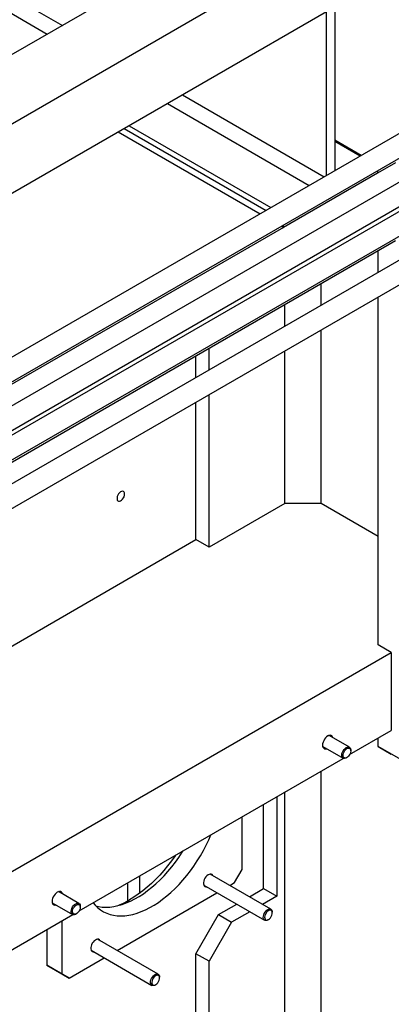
# Model space of a CAD drawing. Header units: millimetres. Extents: x 0 to 25230, y 0 to 17820.
# Tile 68 of 214: x 9708 to 10058, y 10606 to 11532. Entities that reach past the tile are written whole.
import ezdxf

# ---------------------------------------------------------------- set-up
doc = ezdxf.new("R2010")
doc.units = ezdxf.units.MM
doc.linetypes.add('SLD-Sólida', pattern=[0])
doc.layers.add('REFERÊNCIAS', color=9, linetype='SLD-Sólida')

msp = doc.modelspace()

# ---------------------------------------------------------------- linework, layer by layer
at = {"color": 7, "linetype": 'SLD-Sólida', "lineweight": 25, "ltscale": 30}
for p, q in [((10092.71, 11441.17), (9037.88, 10832.23)), ((9057.88, 10820.68), (10102.71, 11423.85)), ((10132.31, 11418.31), (9077.48, 10809.37)), ((9088.49, 10792.63), (10142.31, 11400.99)), ((10092.71, 11367.68), (9088.49, 10787.96)), ((9088.49, 10764.86), (10102.71, 11350.36)), ((10132.31, 11344.82), (9077.48, 10735.88)), ((9088.49, 10719.14), (10142.31, 11327.5))]:
    msp.add_line(p, q, dxfattribs=at)
at = {"layer": 'REFERÊNCIAS', "linetype": 'SLD-Sólida', "lineweight": 25, "ltscale": 30}
for p, q in [((9359.67, 11751.4), (9748.37, 11527.01)), ((9353.09, 11738.87), (9734.23, 11518.85)), ((9900.07, 11614.59), (9592.48, 11437.02)), ((9956.64, 11581.93), (9649.05, 11404.36)), ((9997.02, 11385.93), (9997.02, 11582.06)), ((10004.66, 11586.46), (10004.66, 11390.33)), ((9997.02, 11539.92), (9608.68, 11315.73)), ((9861.51, 11461.69), (9994.89, 11384.7)), ((9847.37, 11453.53), (9980.75, 11376.53)), ((9811.31, 11432.71), (9944.68, 11355.71)), ((9801.05, 11426.79), (9934.43, 11349.79)), ((9806.64, 11430.02), (9940.02, 11353.02)), ((10029.45, 11404.65), (10004.66, 11418.96)), ((10004.66, 11418.13), (10028.73, 11404.23)), ((10061.83, 11397.89), (10045.03, 11388.2)), ((10045.03, 11388), (9956.64, 11336.97)), ((10045.03, 11390.55), (10045.03, 11388)), ((9954.43, 11338.25), (9956.64, 11336.97)), ((9956.64, 11336.97), (9956.64, 11339.52)), ((9956.47, 11337.07), (9649.05, 11159.61)), ((10061.83, 11324.41), (9088.49, 10762.51)), ((10045.56, 11294.74), (10045.56, 11315.02)), ((9991.82, 11263.72), (9991.82, 11283.99)), ((9957.88, 11244.12), (9957.88, 11264.4)), ((10045.56, 10944.27), (10045.56, 11271.65)), ((9991.82, 11077.34), (9991.82, 11240.63)), ((9886.46, 11202.9), (9886.46, 11223.17)), ((9957.88, 11077.34), (9957.88, 11221.03)), ((9874.09, 11195.75), (9874.09, 11216.03)), ((9874.09, 11043.26), (9874.09, 11172.66)), ((9886.46, 11036.12), (9886.46, 11179.8)), ((9957.88, 11077.34), (9886.46, 11036.12)), ((9991.82, 11077.34), (9957.88, 11077.34)), ((10045.56, 11046.32), (9991.82, 11077.34)), ((9637.21, 10906.51), (9874.09, 11043.26)), ((9886.46, 11036.12), (9874.09, 11043.26)), ((10057.94, 10937.13), (10045.56, 10944.27)), ((9637.21, 10694.25), (10057.94, 10937.13)), ((10057.94, 10937.13), (10057.94, 10863.64)), ((10018.52, 10848.01), (9999.37, 10859.07)), ((10018.71, 10841), (10057.94, 10863.64)), ((10045.56, 10848.73), (10045.56, 10856.49)), ((9993.37, 10848.68), (10012.52, 10837.62)), ((10045.56, 10848.73), (10057.94, 10841.59)), ((10066.78, 10836.48), (10045.56, 10848.73)), ((10015.52, 10837.92), (10016.14, 10838.27)), ((10019.77, 10844.55), (10019.77, 10845.26)), ((9764.16, 10694.04), (10012.71, 10837.53)), ((9991.82, 10424.11), (9991.82, 10825.47)), ((9950.1, 10801.39), (9950.1, 10707.86)), ((9957.88, 10489.44), (9957.88, 10805.88)), ((9937.73, 10715), (9937.73, 10794.24)), ((9917.58, 10732.92), (9917.58, 10782.61)), ((9820.88, 10726.79), (9820.88, 10710.47)), ((9944.71, 10695.61), (9887.51, 10728.63)), ((9910.5, 10720.67), (9917.58, 10732.92)), ((9809.57, 10720.26), (9809.57, 10703.25)), ((9881.51, 10718.24), (9938.71, 10685.22)), ((9905.9, 10718.01), (9910.5, 10720.67)), ((9763.96, 10701.06), (9744.81, 10712.12)), ((9799.83, 10656.78), (9893.9, 10711.08)), ((9924.42, 10707.32), (9937.73, 10715)), ((9937.73, 10715), (9950.1, 10707.86)), ((9738.81, 10701.73), (9757.97, 10690.67)), ((9895.3, 10690.51), (9912.42, 10700.39)), ((9950.1, 10707.86), (9936.79, 10700.18)), ((9637.21, 10620.76), (9758.15, 10690.57)), ((9760.97, 10690.96), (9761.58, 10691.32)), ((9765.21, 10697.6), (9765.21, 10698.31)), ((9874.09, 10653.77), (9895.3, 10690.51)), ((9895.3, 10690.51), (9907.68, 10683.37)), ((9924.79, 10693.25), (9907.68, 10683.37)), ((9945.95, 10692.15), (9945.95, 10692.86)), ((9747.87, 10684.64), (9747.87, 10634.95)), ((9907.68, 10683.37), (9886.46, 10646.63)), ((9941.71, 10685.52), (9942.33, 10685.87)), ((9733.73, 10676.48), (9733.73, 10643.11)), ((9838.64, 10634.38), (9781.44, 10667.4)), ((9775.44, 10657.01), (9832.64, 10623.99)), ((9886.46, 10646.63), (9874.09, 10653.77)), ((9874.09, 10455.35), (9874.09, 10653.77)), ((9754.94, 10630.86), (9787.83, 10649.85)), ((9886.46, 10448.21), (9886.46, 10646.63)), ((9733.73, 10643.11), (9747.87, 10634.95)), ((9740.8, 10639.03), (9733.73, 10643.11)), ((9754.94, 10630.86), (9740.8, 10639.03)), ((9747.87, 10634.95), (9754.94, 10630.86)), ((9835.64, 10624.28), (9836.26, 10624.64)), ((9839.88, 10630.92), (9839.88, 10631.63))]:
    msp.add_line(p, q, dxfattribs=at)
at = {"layer": 'REFERÊNCIAS', "linetype": 'SLD-Sólida', "lineweight": 25, "ltscale": 30, "flags": 128}
for points in [[(9806.98, 11086.18), (9806.85, 11087.22), (9806.46, 11088.04), (9805.84, 11088.56), (9805.04, 11088.75), (9804.11, 11088.59), (9803.13, 11088.11), (9802.17, 11087.32), (9801.3, 11086.29), (9800.58, 11085.11), (9800.07, 11083.84), (9799.81, 11082.6), (9799.81, 11081.46), (9800.07, 11080.52), (9800.58, 11079.85), (9801.3, 11079.49), (9802.17, 11079.47), (9803.13, 11079.8), (9804.11, 11080.44), (9805.04, 11081.35), (9805.84, 11082.47), (9806.46, 11083.71), (9806.85, 11084.97), (9806.98, 11086.18)], [(10003.01, 10856.97), (10002.66, 10857.9), (10002.07, 10858.64), (10001.28, 10859.1), (10000.34, 10859.24), (9999.29, 10859.05), (9998.19, 10858.56), (9997.08, 10857.78), (9996.03, 10856.75), (9995.09, 10855.52), (9994.3, 10854.16), (9993.71, 10852.73), (9993.34, 10851.31), (9993.22, 10849.96), (9993.34, 10848.75), (9993.71, 10847.75), (9994.3, 10847.01), (9995.09, 10846.55), (9996.03, 10846.41), (9997.01, 10846.57)], [(10002.97, 10856.99), (10002.63, 10857.89), (10002.04, 10858.63), (10001.25, 10859.08), (10000.32, 10859.22), (9999.27, 10859.04), (9998.17, 10858.55), (9998.17, 10858.55)], [(9993.22, 10849.98), (9993.34, 10848.78), (9993.71, 10847.78), (9994.3, 10847.04), (9995.08, 10846.58), (9996.02, 10846.45), (9996.97, 10846.6)], [(10015.52, 10837.92), (10014.99, 10837.65), (10013.96, 10837.36), (10013.03, 10837.41), (10012.25, 10837.81), (10011.68, 10838.51), (10011.36, 10839.49), (10011.29, 10840.68), (10011.49, 10842), (10011.94, 10843.37), (10012.62, 10844.71), (10013.48, 10845.93), (10014.47, 10846.95), (10015.52, 10847.72), (10015.52, 10847.72)], [(10016.14, 10846.64), (10017.12, 10847.05), (10018.02, 10847.12), (10018.79, 10846.84), (10019.36, 10846.24), (10019.69, 10845.36), (10019.76, 10844.26), (10019.56, 10843.03), (10019.1, 10841.75), (10018.43, 10840.53), (10017.59, 10839.45), (10016.64, 10838.6), (10015.65, 10838.03), (10014.7, 10837.79), (10013.86, 10837.89), (10013.18, 10838.34), (10012.73, 10839.09), (10012.53, 10840.09), (10012.59, 10841.26), (10012.92, 10842.53), (10013.49, 10843.79), (10014.26, 10844.95), (10015.16, 10845.92), (10016.14, 10846.64)], [(10015.52, 10847.72), (10016.58, 10848.17), (10017.57, 10848.29), (10018.43, 10848.06), (10019.11, 10847.51), (10019.56, 10846.66), (10019.76, 10845.57), (10019.77, 10845.26)], [(9777.31, 10701.64), (9779.34, 10699.29), (9781.77, 10696.98), (9784.39, 10694.96), (9787.19, 10693.24), (9790.17, 10691.83), (9793.31, 10690.72), (9796.59, 10689.93), (9800.02, 10689.46), (9803.57, 10689.31), (9807.23, 10689.48), (9810.98, 10689.97), (9814.82, 10690.77), (9818.73, 10691.89), (9822.69, 10693.32), (9826.69, 10695.06), (9830.71, 10697.09), (9834.74, 10699.42), (9838.76, 10702.03), (9842.76, 10704.91), (9846.72, 10708.05), (9850.62, 10711.44), (9854.46, 10715.06), (9858.22, 10718.91), (9861.88, 10722.97), (9865.43, 10727.22), (9868.85, 10731.65), (9872.14, 10736.23), (9875.28, 10740.96), (9878.26, 10745.81), (9881.06, 10750.77), (9883.68, 10755.82), (9886.11, 10760.93), (9888.14, 10765.61)], [(9779.95, 10698.67), (9782.45, 10698.1), (9785.88, 10697.63), (9789.43, 10697.47), (9793.09, 10697.64), (9796.84, 10698.13), (9800.68, 10698.94), (9804.59, 10700.06), (9808.55, 10701.49), (9812.55, 10703.22), (9816.57, 10705.26), (9820.59, 10707.58), (9824.62, 10710.19), (9828.61, 10713.07), (9832.57, 10716.21), (9836.48, 10719.6), (9840.32, 10723.23), (9844.08, 10727.08), (9847.74, 10731.13), (9851.28, 10735.38), (9854.71, 10739.81), (9858, 10744.4), (9861.14, 10749.12), (9862.03, 10750.54)], [(9854.74, 10746.33), (9854.42, 10745.86), (9851.01, 10741.08), (9847.47, 10736.45), (9843.8, 10731.99), (9840.01, 10727.73), (9836.13, 10723.67), (9832.16, 10719.83), (9828.12, 10716.22), (9824.02, 10712.85), (9819.87, 10709.75), (9815.7, 10706.91), (9811.51, 10704.34)], [(9890.01, 10727.19), (9889.86, 10727.47), (9889.28, 10728.16), (9888.5, 10728.55), (9887.58, 10728.64), (9886.55, 10728.4), (9885.49, 10727.86), (9884.44, 10727.04), (9883.46, 10725.98), (9882.6, 10724.75), (9881.92, 10723.41), (9881.44, 10722.04), (9881.19, 10720.69), (9881.19, 10719.46), (9881.44, 10718.4), (9881.92, 10717.58), (9882.6, 10717.03), (9883.46, 10716.79), (9884.01, 10716.8)], [(9748.45, 10710.01), (9748.1, 10710.94), (9747.51, 10711.69), (9746.72, 10712.14), (9745.78, 10712.28), (9744.73, 10712.1), (9743.63, 10711.61), (9742.52, 10710.83), (9741.47, 10709.79), (9740.53, 10708.57), (9739.74, 10707.21), (9739.15, 10705.78), (9738.78, 10704.35), (9738.66, 10703), (9738.78, 10701.8), (9739.15, 10700.8), (9739.74, 10700.05), (9740.53, 10699.6), (9741.47, 10699.46), (9742.45, 10699.62)], [(9748.41, 10710.04), (9748.07, 10710.94), (9747.48, 10711.68), (9746.7, 10712.13), (9745.76, 10712.27), (9744.71, 10712.09), (9743.61, 10711.6), (9743.61, 10711.6)], [(9738.66, 10703.02), (9738.78, 10701.82), (9739.15, 10700.83), (9739.74, 10700.08), (9740.52, 10699.63), (9741.46, 10699.49), (9742.41, 10699.64)], [(9760.97, 10690.96), (9760.43, 10690.69), (9759.4, 10690.41), (9758.47, 10690.46), (9757.7, 10690.85), (9757.13, 10691.56), (9756.8, 10692.54), (9756.73, 10693.73), (9756.93, 10695.05), (9757.38, 10696.42), (9758.06, 10697.76), (9758.92, 10698.98), (9759.91, 10700), (9760.96, 10700.76), (9760.96, 10700.76)], [(9761.58, 10699.69), (9762.56, 10700.1), (9763.47, 10700.17), (9764.23, 10699.89), (9764.8, 10699.29), (9765.13, 10698.4), (9765.2, 10697.31), (9765, 10696.07), (9764.54, 10694.8), (9763.87, 10693.58), (9763.03, 10692.5), (9762.08, 10691.64), (9761.09, 10691.07), (9760.14, 10690.83), (9759.3, 10690.94), (9758.62, 10691.38), (9758.17, 10692.13), (9757.97, 10693.13), (9758.04, 10694.31), (9758.37, 10695.57), (9758.94, 10696.83), (9759.7, 10697.99), (9760.61, 10698.97), (9761.58, 10699.69)], [(9760.96, 10700.76), (9762.02, 10701.22), (9763.01, 10701.34), (9763.87, 10701.11), (9764.55, 10700.56), (9765, 10699.71), (9765.2, 10698.61), (9765.21, 10698.31)], [(9941.71, 10685.51), (9940.65, 10685.06), (9939.66, 10684.94), (9938.8, 10685.17), (9938.12, 10685.72), (9937.67, 10686.57), (9937.47, 10687.66), (9937.54, 10688.93), (9937.87, 10690.28), (9938.44, 10691.65), (9939.21, 10692.94), (9940.14, 10694.07), (9941.17, 10694.97), (9942.24, 10695.58), (9943.27, 10695.87), (9944.2, 10695.82), (9944.97, 10695.42), (9945.54, 10694.72), (9945.87, 10693.74), (9945.95, 10692.86)], [(9942.32, 10685.87), (9943.3, 10686.59), (9944.21, 10687.57), (9944.97, 10688.73), (9945.54, 10689.99), (9945.87, 10691.25), (9945.94, 10692.43), (9945.74, 10693.43), (9945.29, 10694.18), (9944.61, 10694.62), (9943.77, 10694.73), (9942.82, 10694.49), (9941.83, 10693.92), (9940.88, 10693.06), (9940.04, 10691.98), (9939.36, 10690.76), (9938.91, 10689.49), (9938.71, 10688.26), (9938.78, 10687.16), (9939.11, 10686.27), (9939.68, 10685.67), (9940.44, 10685.39), (9941.35, 10685.46), (9942.32, 10685.87)], [(9783.94, 10665.96), (9783.8, 10666.24), (9783.21, 10666.93), (9782.43, 10667.32), (9781.51, 10667.41), (9780.49, 10667.17), (9779.42, 10666.63), (9778.37, 10665.81), (9777.39, 10664.75), (9776.54, 10663.52), (9775.85, 10662.18), (9775.37, 10660.8), (9775.12, 10659.46), (9775.12, 10658.23), (9775.37, 10657.17), (9775.85, 10656.35), (9776.54, 10655.8), (9777.39, 10655.56), (9777.94, 10655.56)], [(9835.64, 10624.28), (9834.58, 10623.83), (9833.6, 10623.71), (9832.74, 10623.94), (9832.06, 10624.49), (9831.6, 10625.34), (9831.41, 10626.43), (9831.47, 10627.7), (9831.8, 10629.05), (9832.37, 10630.42), (9833.15, 10631.71), (9834.08, 10632.84), (9835.11, 10633.74), (9836.17, 10634.35), (9837.2, 10634.64), (9838.13, 10634.59), (9838.91, 10634.19), (9839.48, 10633.49), (9839.81, 10632.51), (9839.88, 10631.63)], [(9836.26, 10624.64), (9837.24, 10625.36), (9838.14, 10626.34), (9838.91, 10627.5), (9839.48, 10628.76), (9839.81, 10630.02), (9839.87, 10631.2), (9839.67, 10632.2), (9839.22, 10632.95), (9838.55, 10633.39), (9837.7, 10633.5), (9836.75, 10633.26), (9835.76, 10632.69), (9834.81, 10631.83), (9833.97, 10630.75), (9833.3, 10629.53), (9832.84, 10628.26), (9832.64, 10627.02), (9832.71, 10625.93), (9833.04, 10625.04), (9833.61, 10624.44), (9834.38, 10624.16), (9835.28, 10624.23), (9836.26, 10624.64)]]:
    msp.add_lwpolyline(points, dxfattribs=at)
at = {"layer": 'REFERÊNCIAS', "linetype": 'SLD-Sólida', "lineweight": 25, "ltscale": 900}
msp.add_arc((9769.98, 10775.69), 82.55, 291.23976, 300.20315, dxfattribs=at)

doc.saveas('drawing.dxf')
